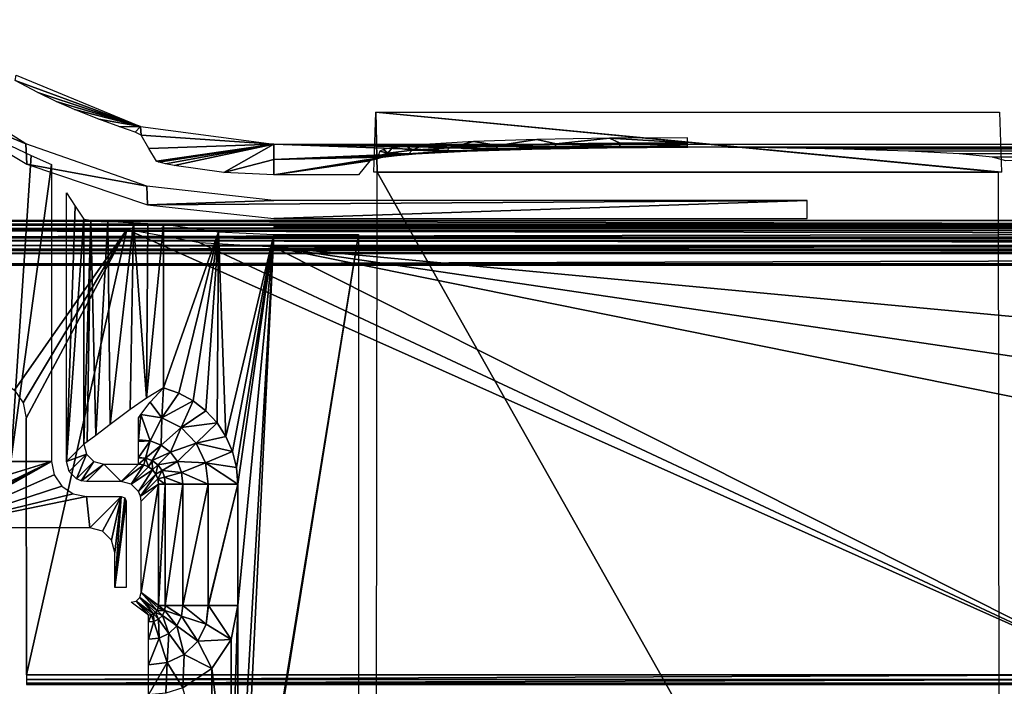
# Model space of a CAD drawing. Header units: millimetres. Extents: x -131 to 131, y -208 to 128.
# Tile 7 of 23: x -106 to -56, y -149 to -116. Entities that reach past the tile are written whole.
import ezdxf

# ---------------------------------------------------------------- set-up
doc = ezdxf.new("R2010")
doc.units = ezdxf.units.MM
doc.header["$LTSCALE"] = 127.314815
for name, color, linetype in [('1', 7, 'CONTINUOUS'), ('12', 7, 'CONTINUOUS'), ('121', 7, 'CONTINUOUS'), ('142', 7, 'CONTINUOUS'), ('144', 7, 'CONTINUOUS'), ('145', 7, 'CONTINUOUS'), ('146', 7, 'CONTINUOUS'), ('166', 7, 'CONTINUOUS'), ('167', 7, 'CONTINUOUS'), ('18', 7, 'CONTINUOUS'), ('181', 7, 'CONTINUOUS'), ('194', 7, 'CONTINUOUS'), ('20', 7, 'CONTINUOUS'), ('21', 7, 'CONTINUOUS'), ('28', 7, 'CONTINUOUS'), ('29', 7, 'CONTINUOUS'), ('34', 7, 'CONTINUOUS'), ('6', 7, 'CONTINUOUS'), ('76', 7, 'CONTINUOUS'), ('77', 7, 'CONTINUOUS'), ('78', 7, 'CONTINUOUS'), ('84', 7, 'CONTINUOUS'), ('85', 7, 'CONTINUOUS'), ('86', 7, 'CONTINUOUS'), ('87', 7, 'CONTINUOUS')]:
    doc.layers.add(name, color=color, linetype=linetype)

msp = doc.modelspace()

# ---------------------------------------------------------------- linework, layer by layer
at = {"layer": '1', "color": 8, "linetype": 'Continuous', "true_color": 0x787878}
for points in [[(126, 126), (-126, -126.039), (126, -126.039), (126, 126)], [(-126, 126), (-126, -126.039), (126, 126), (-126, 126)], [(-126, -126.039), (-123.948, -126.093), (126, -126.039), (-126, -126.039)], [(126, -126.039), (-123.948, -126.093), (123.948, -126.093), (126, -126.039)], [(-123.948, -126.093), (-123.199, -126.259), (123.948, -126.093), (-123.948, -126.093)], [(123.948, -126.093), (-123.199, -126.259), (123.199, -126.259), (123.948, -126.093)], [(-123.199, -126.259), (-122.567, -126.696), (123.199, -126.259), (-123.199, -126.259)], [(123.199, -126.259), (-122.567, -126.696), (122.567, -126.696), (123.199, -126.259)], [(-122.567, -126.696), (-122.147, -127.339), (122.567, -126.696), (-122.567, -126.696)], [(122.567, -126.696), (-122.147, -127.339), (122.147, -127.339), (122.567, -126.696)], [(-122.147, -127.339), (-122, -128.092), (122.147, -127.339), (-122.147, -127.339)], [(122.147, -127.339), (-122, -128.092), (122, -128.092), (122.147, -127.339)], [(122, -178.822), (122, -128.092), (-122, -178.822), (122, -178.822)], [(122, -128.092), (-122, -128.092), (-122, -178.822), (122, -128.092)]]:
    msp.add_3dface(points, dxfattribs=at)
at = {"layer": '12', "color": 8, "linetype": 'Continuous', "true_color": 0x787878}
for points in [[(-106.026, -137.975, -31.5), (-106.026, -122.094, -31.5), (-105.009, -122.586, -31.5), (-106.026, -137.975, -31.5)], [(-103.974, -123.039, -31.5), (-106.026, -137.975, -31.5), (-105.009, -122.586, -31.5), (-103.974, -123.039, -31.5)], [(-103.974, -137.975, -31.5), (-106.026, -137.975, -31.5), (-103.974, -123.039, -31.5), (-103.974, -137.975, -31.5)], [(-103.841, -138.644, -31.5), (-109.899, -141.303, -31.5), (-103.974, -137.975, -31.5), (-103.841, -138.644, -31.5)], [(-109.899, -141.303, -31.5), (-107.106, -139.591, -31.5), (-103.974, -137.975, -31.5), (-109.899, -141.303, -31.5)], [(-107.106, -139.591, -31.5), (-106.539, -139.213, -31.5), (-103.974, -137.975, -31.5), (-107.106, -139.591, -31.5)], [(-106.539, -139.213, -31.5), (-106.16, -138.647, -31.5), (-103.974, -137.975, -31.5), (-106.539, -139.213, -31.5)], [(-106.16, -138.647, -31.5), (-106.026, -137.975, -31.5), (-103.974, -137.975, -31.5), (-106.16, -138.647, -31.5)], [(-103.463, -139.211, -31.5), (-109.899, -141.303, -31.5), (-103.841, -138.644, -31.5), (-103.463, -139.211, -31.5)], [(-102.897, -139.59, -31.5), (-109.899, -141.303, -31.5), (-103.463, -139.211, -31.5), (-102.897, -139.59, -31.5)], [(-102.225, -139.724, -31.5), (-109.899, -141.303, -31.5), (-102.897, -139.59, -31.5), (-102.225, -139.724, -31.5)], [(-102.053, -141.303, -31.5), (-109.899, -141.303, -31.5), (-102.225, -139.724, -31.5), (-102.053, -141.303, -31.5)], [(-100.474, -139.724, -31.5), (-102.053, -141.303, -31.5), (-102.225, -139.724, -31.5), (-100.474, -139.724, -31.5)], [(-101.425, -141.473, -31.5), (-102.053, -141.303, -31.5), (-100.474, -139.724, -31.5), (-101.425, -141.473, -31.5)], [(-100.97, -141.93, -31.5), (-101.425, -141.473, -31.5), (-100.474, -139.724, -31.5), (-100.97, -141.93, -31.5)], [(-100.803, -142.553, -31.5), (-100.97, -141.93, -31.5), (-100.474, -139.724, -31.5), (-100.803, -142.553, -31.5)], [(-100.298, -139.797, -31.5), (-100.803, -144.303, -31.5), (-100.474, -139.724, -31.5), (-100.298, -139.797, -31.5)], [(-100.803, -144.303, -31.5), (-100.803, -142.553, -31.5), (-100.474, -139.724, -31.5), (-100.803, -144.303, -31.5)], [(-100.224, -139.974, -31.5), (-100.803, -144.303, -31.5), (-100.298, -139.797, -31.5), (-100.224, -139.974, -31.5)], [(-100.224, -144.303, -31.5), (-100.803, -144.303, -31.5), (-100.224, -139.974, -31.5), (-100.224, -144.303, -31.5)]]:
    msp.add_3dface(points, dxfattribs=at)
at = {"layer": '121', "color": 8, "linetype": 'Continuous', "true_color": 0x787878}
for points in [[(-75.929, -121.715, -35.478), (-79.592, -121.782, -33.999), (-78.618, -122.007, -34.585), (-75.929, -121.715, -35.478)], [(-75.395, -121.958, -35.686), (-75.929, -121.715, -35.478), (-78.618, -122.007, -34.585), (-75.395, -121.958, -35.686)], [(-72.009, -121.692, -35.982), (-75.929, -121.715, -35.478), (-72.009, -121.941, -36.059), (-72.009, -121.692, -35.982)], [(-72.009, -121.941, -36.059), (-75.929, -121.715, -35.478), (-75.395, -121.958, -35.686), (-72.009, -121.941, -36.059)], [(-86.841, -122.19, -24.943), (-87.287, -122.277, -23.012), (-87.066, -122.463, -24.423), (-86.841, -122.19, -24.943)], [(-85.852, -122.321, -27.604), (-86.841, -122.19, -24.943), (-87.066, -122.463, -24.423), (-85.852, -122.321, -27.604)], [(-86.152, -122.106, -26.8), (-86.841, -122.19, -24.943), (-85.852, -122.321, -27.604), (-86.152, -122.106, -26.8)], [(-85.232, -122.027, -28.554), (-86.152, -122.106, -26.8), (-85.852, -122.321, -27.604), (-85.232, -122.027, -28.554)], [(-83.975, -122.193, -30.445), (-85.232, -122.027, -28.554), (-85.852, -122.321, -27.604), (-83.975, -122.193, -30.445)], [(-83.975, -122.193, -30.445), (-85.852, -122.321, -27.604), (-84.119, -122.37, -30.572), (-83.975, -122.193, -30.445)], [(-82.762, -121.888, -31.64), (-85.232, -122.027, -28.554), (-83.975, -122.193, -30.445), (-82.762, -121.888, -31.64)], [(-81.638, -122.264, -32.964), (-83.975, -122.193, -30.445), (-84.119, -122.37, -30.572), (-81.638, -122.264, -32.964)], [(-81.525, -122.087, -32.81), (-82.762, -121.888, -31.64), (-83.975, -122.193, -30.445), (-81.525, -122.087, -32.81)], [(-81.525, -122.087, -32.81), (-83.975, -122.193, -30.445), (-81.638, -122.264, -32.964), (-81.525, -122.087, -32.81)], [(-79.592, -121.782, -33.999), (-82.762, -121.888, -31.64), (-81.525, -122.087, -32.81), (-79.592, -121.782, -33.999)], [(-78.697, -122.184, -34.76), (-81.525, -122.087, -32.81), (-81.638, -122.264, -32.964), (-78.697, -122.184, -34.76)], [(-79.837, -122.264, -34.456), (-78.697, -122.184, -34.76), (-81.638, -122.264, -32.964), (-79.837, -122.264, -34.456)], [(-78.618, -122.007, -34.585), (-79.592, -121.782, -33.999), (-81.525, -122.087, -32.81), (-78.618, -122.007, -34.585)], [(-78.618, -122.007, -34.585), (-81.525, -122.087, -32.81), (-78.697, -122.184, -34.76), (-78.618, -122.007, -34.585)], [(-79.837, -122.264, -34.456), (-76.055, -122.197, -35.983), (-78.697, -122.184, -34.76), (-79.837, -122.264, -34.456)], [(-75.435, -122.135, -35.873), (-78.618, -122.007, -34.585), (-78.697, -122.184, -34.76), (-75.435, -122.135, -35.873)], [(-76.055, -122.197, -35.983), (-75.435, -122.135, -35.873), (-78.697, -122.184, -34.76), (-76.055, -122.197, -35.983)], [(-75.395, -121.958, -35.686), (-78.618, -122.007, -34.585), (-75.435, -122.135, -35.873), (-75.395, -121.958, -35.686)], [(-76.055, -122.197, -35.983), (-72.009, -122.174, -36.504), (-75.435, -122.135, -35.873), (-76.055, -122.197, -35.983)], [(-72.009, -122.118, -36.25), (-75.395, -121.958, -35.686), (-75.435, -122.135, -35.873), (-72.009, -122.118, -36.25)], [(-72.009, -122.174, -36.504), (-72.009, -122.118, -36.25), (-75.435, -122.135, -35.873), (-72.009, -122.174, -36.504)], [(-72.009, -121.941, -36.059), (-75.395, -121.958, -35.686), (-72.009, -122.118, -36.25), (-72.009, -121.941, -36.059)], [(-87.781, -122.759, -23.114), (-87.32, -122.672, -25.107), (-87.249, -122.64, -24.478), (-87.781, -122.759, -23.114)], [(-87.781, -122.759, -23.114), (-87.249, -122.64, -24.478), (-87.75, -122.791, -21.068), (-87.781, -122.759, -23.114)], [(-87.249, -122.64, -24.478), (-87.738, -122.784, -21.067), (-87.75, -122.791, -21.068), (-87.249, -122.64, -24.478)], [(-87.559, -122.614, -21.054), (-87.738, -122.784, -21.067), (-87.249, -122.64, -24.478), (-87.559, -122.614, -21.054)], [(-87.066, -122.463, -24.423), (-87.559, -122.614, -21.054), (-87.249, -122.64, -24.478), (-87.066, -122.463, -24.423)], [(-87.559, -122.614, -21.054), (-87.066, -122.463, -24.423), (-87.555, -122.608, -21.053), (-87.559, -122.614, -21.054)], [(-87.066, -122.463, -24.423), (-87.483, -122.366, -21.04), (-87.555, -122.608, -21.053), (-87.066, -122.463, -24.423)], [(-87.287, -122.277, -23.012), (-87.483, -122.366, -21.04), (-87.066, -122.463, -24.423), (-87.287, -122.277, -23.012)], [(-87.32, -122.672, -25.107), (-86.609, -122.588, -27.025), (-87.249, -122.64, -24.478), (-87.32, -122.672, -25.107)], [(-86.019, -122.497, -27.698), (-87.066, -122.463, -24.423), (-87.249, -122.64, -24.478), (-86.019, -122.497, -27.698)], [(-86.609, -122.588, -27.025), (-86.019, -122.497, -27.698), (-87.249, -122.64, -24.478), (-86.609, -122.588, -27.025)], [(-85.852, -122.321, -27.604), (-87.066, -122.463, -24.423), (-86.019, -122.497, -27.698), (-85.852, -122.321, -27.604)], [(-86.609, -122.588, -27.025), (-85.659, -122.509, -28.835), (-86.019, -122.497, -27.698), (-86.609, -122.588, -27.025)], [(-84.119, -122.37, -30.572), (-85.852, -122.321, -27.604), (-86.019, -122.497, -27.698), (-84.119, -122.37, -30.572)], [(-85.659, -122.509, -28.835), (-84.119, -122.37, -30.572), (-86.019, -122.497, -27.698), (-85.659, -122.509, -28.835)], [(-85.659, -122.509, -28.835), (-83.109, -122.37, -32.021), (-84.119, -122.37, -30.572), (-85.659, -122.509, -28.835)], [(-83.109, -122.37, -32.021), (-81.638, -122.264, -32.964), (-84.119, -122.37, -30.572), (-83.109, -122.37, -32.021)], [(-83.109, -122.37, -32.021), (-79.837, -122.264, -34.456), (-81.638, -122.264, -32.964), (-83.109, -122.37, -32.021)], [(-87.983, -122.848, -21.079), (-87.781, -122.759, -23.114), (-87.75, -122.791, -21.068), (-87.983, -122.848, -21.079)]]:
    msp.add_3dface(points, dxfattribs=at)
at = {"layer": '142', "color": 8, "linetype": 'Continuous', "true_color": 0x787878}
for points in [[(-126.86, -125.86, -55), (-126.86, 126, -55), (126.86, -125.86, -55), (-126.86, -125.86, -55)], [(126.86, -125.86, -55), (-126.86, 126, -55), (126.86, 126, -55), (126.86, -125.86, -55)], [(-126.725, -126.362, -55), (-126.86, -125.86, -55), (126.727, -126.36, -55), (-126.725, -126.362, -55)], [(126.727, -126.36, -55), (-126.86, -125.86, -55), (126.86, -125.86, -55), (126.727, -126.36, -55)], [(126.362, -126.725, -55), (-126.725, -126.362, -55), (126.727, -126.36, -55), (126.362, -126.725, -55)], [(-126.36, -126.727, -55), (-126.725, -126.362, -55), (126.362, -126.725, -55), (-126.36, -126.727, -55)], [(125.86, -126.86, -55), (-126.36, -126.727, -55), (126.362, -126.725, -55), (125.86, -126.86, -55)], [(-125.86, -126.86, -55), (-126.36, -126.727, -55), (125.86, -126.86, -55), (-125.86, -126.86, -55)]]:
    msp.add_3dface(points, dxfattribs=at)
at = {"layer": '144', "color": 8, "linetype": 'Continuous', "true_color": 0x787878}
for points in [[(-105.27, -121.995, -39.5), (-110.72, -118.571, -39.5), (-110.709, -119.739, -39.5), (-105.27, -121.995, -39.5)], [(-105.223, -123.029, -39.5), (-105.27, -121.995, -39.5), (-110.709, -119.739, -39.5), (-105.223, -123.029, -39.5)], [(-99.195, -124.121, -39.5), (-105.27, -121.995, -39.5), (-105.223, -123.029, -39.5), (-99.195, -124.121, -39.5)], [(-99.159, -125.067, -39.5), (-99.195, -124.121, -39.5), (-105.223, -123.029, -39.5), (-99.159, -125.067, -39.5)], [(-92.8, -124.841, -39.5), (-99.195, -124.121, -39.5), (-99.159, -125.067, -39.5), (-92.8, -124.841, -39.5)], [(-92.8, -125.757, -39.5), (-66, -124.841, -39.5), (-99.159, -125.067, -39.5), (-92.8, -125.757, -39.5)], [(-66, -124.841, -39.5), (-92.8, -124.841, -39.5), (-99.159, -125.067, -39.5), (-66, -124.841, -39.5)], [(-66, -125.757, -39.5), (-66, -124.841, -39.5), (-92.8, -125.757, -39.5), (-66, -125.757, -39.5)]]:
    msp.add_3dface(points, dxfattribs=at)
at = {"layer": '145', "color": 8, "linetype": 'Continuous', "true_color": 0x787878}
for points in [[(-120.433, -179.75, -45), (-120.5, -179.5, -45), (120.5, -128.018, -45), (-120.433, -179.75, -45)], [(-120.5, -179.5, -45), (-120.5, -128.018, -45), (120.5, -128.018, -45), (-120.5, -179.5, -45)], [(-120.25, -179.933, -45), (-120.433, -179.75, -45), (120.5, -128.018, -45), (-120.25, -179.933, -45)], [(-120, -180, -45), (-120.25, -179.933, -45), (120.5, -128.018, -45), (-120, -180, -45)], [(120, -180, -45), (-120, -180, -45), (120.5, -128.018, -45), (120, -180, -45)]]:
    msp.add_3dface(points, dxfattribs=at)
at = {"layer": '146', "color": 8, "linetype": 'Continuous', "true_color": 0x787878}
for points in [[(-117.251, -126.3, -43), (-105.835, -134.378, -43), (-100.202, -126.3, -43), (-117.251, -126.3, -43)], [(-105.835, -134.378, -43), (-105.403, -135.026, -43), (-100.202, -126.3, -43), (-105.835, -134.378, -43)], [(-105.403, -135.026, -43), (-105.251, -135.79, -43), (-100.202, -126.3, -43), (-105.403, -135.026, -43)], [(-100.202, -126.3, -43), (-105.251, -135.79, -43), (-105.238, -148.691, -43), (-100.202, -126.3, -43)], [(-50.079, -148.691, -43), (-100.202, -126.3, -43), (-105.238, -148.691, -43), (-50.079, -148.691, -43)], [(-96.528, -126.97, -43), (-100.202, -126.3, -43), (-50.079, -148.691, -43), (-96.528, -126.97, -43)], [(-92.8, -127.194, -43), (-96.528, -126.97, -43), (-50.079, -148.691, -43), (-92.8, -127.194, -43)], [(-51.867, -127.194, -43), (-92.8, -127.194, -43), (-53.006, -130.94, -43), (-51.867, -127.194, -43)], [(-53.006, -130.94, -43), (-92.8, -127.194, -43), (-53.773, -132.954, -43), (-53.006, -130.94, -43)], [(-53.773, -132.954, -43), (-92.8, -127.194, -43), (-53.761, -135.109, -43), (-53.773, -132.954, -43)], [(-53.761, -135.109, -43), (-92.8, -127.194, -43), (-50.079, -148.691, -43), (-53.761, -135.109, -43)], [(-105.251, -135.79, -43), (-105.251, -148.691, -43), (-105.245, -148.691, -43), (-105.251, -135.79, -43)], [(-105.238, -148.691, -43), (-105.251, -135.79, -43), (-105.245, -148.691, -43), (-105.238, -148.691, -43)]]:
    msp.add_3dface(points, dxfattribs=at)
at = {"layer": '166', "color": 8, "linetype": 'Continuous', "true_color": 0x787878}
for points in [[(-92.8, -126.194, -42.017), (-51.867, -126.194, -42.017), (-92.8, -126.157, -39.893), (-92.8, -126.194, -42.017)], [(-51.867, -126.194, -42.017), (-66, -126.157, -39.893), (-92.8, -126.157, -39.893), (-51.867, -126.194, -42.017)], [(-62.973, -126.148, -39.394), (-66, -126.157, -39.893), (-51.867, -126.194, -42.017), (-62.973, -126.148, -39.394)], [(-60.267, -126.123, -37.951), (-62.973, -126.148, -39.394), (-51.867, -126.194, -42.017), (-60.267, -126.123, -37.951)], [(-58.168, -126.084, -35.716), (-60.267, -126.123, -37.951), (-51.867, -126.194, -42.017), (-58.168, -126.084, -35.716)], [(-56.375, -126.05, -33.771), (-58.168, -126.084, -35.716), (-51.867, -126.194, -42.017), (-56.375, -126.05, -33.771)], [(-54.089, -126.027, -32.465), (-56.375, -126.05, -33.771), (-51.867, -126.194, -42.017), (-54.089, -126.027, -32.465)]]:
    msp.add_3dface(points, dxfattribs=at)
at = {"layer": '167', "color": 8, "linetype": 'Continuous', "true_color": 0x787878}
for points in [[(-125.86, -127.36, -54.509), (125.86, -127.36, -54.509), (-121.026, -127.5, -46.5), (-125.86, -127.36, -54.509)], [(-121.026, -127.5, -46.5), (125.86, -127.36, -54.509), (-120.78, -127.501, -46.435), (-121.026, -127.5, -46.5)], [(-120.78, -127.501, -46.435), (125.86, -127.36, -54.509), (-120.598, -127.504, -46.258), (-120.78, -127.501, -46.435)], [(-120.598, -127.504, -46.258), (125.86, -127.36, -54.509), (-120.527, -127.508, -46.013), (-120.598, -127.504, -46.258)], [(-120.527, -127.508, -46.013), (125.86, -127.36, -54.509), (-120.513, -127.518, -45.491), (-120.527, -127.508, -46.013)], [(-120.513, -127.518, -45.491), (125.86, -127.36, -54.509), (120.598, -127.504, -46.258), (-120.513, -127.518, -45.491)], [(120.527, -127.508, -46.013), (-120.513, -127.518, -45.491), (120.598, -127.504, -46.258), (120.527, -127.508, -46.013)], [(120.513, -127.518, -45.491), (-120.513, -127.518, -45.491), (120.527, -127.508, -46.013), (120.513, -127.518, -45.491)]]:
    msp.add_3dface(points, dxfattribs=at)
at = {"layer": '18', "color": 8, "linetype": 'Continuous', "true_color": 0x787878}
for points in [[(-87.671, -120.415, -4.081), (-87.613, -123.419, -3.976), (-87.78, -123.419, -3.976), (-87.671, -120.415, -4.081)], [(-56.329, -120.415, -4.081), (-56.22, -123.419, -3.976), (-87.671, -120.415, -4.081), (-56.329, -120.415, -4.081)], [(-56.22, -123.419, -3.976), (-56.387, -123.419, -3.976), (-87.671, -120.415, -4.081), (-56.22, -123.419, -3.976)], [(-56.387, -123.419, -3.976), (-87.613, -123.419, -3.976), (-87.671, -120.415, -4.081), (-56.387, -123.419, -3.976)], [(-87.681, -178.875, -2.039), (-87.613, -123.419, -3.976), (-56.319, -178.875, -2.039), (-87.681, -178.875, -2.039)], [(-56.319, -178.875, -2.039), (-87.613, -123.419, -3.976), (-56.387, -123.419, -3.976), (-56.319, -178.875, -2.039)]]:
    msp.add_3dface(points, dxfattribs=at)
at = {"layer": '181', "color": 8, "linetype": 'Continuous', "true_color": 0x787878}
for points in [[(-125.86, -127.108, -54.934), (-125.86, -126.86, -55), (125.86, -127.108, -54.934), (-125.86, -127.108, -54.934)], [(-125.86, -126.86, -55), (125.86, -126.86, -55), (125.86, -127.108, -54.934), (-125.86, -126.86, -55)], [(125.86, -127.29, -54.755), (-125.86, -127.108, -54.934), (125.86, -127.108, -54.934), (125.86, -127.29, -54.755)], [(-125.86, -127.29, -54.755), (-125.86, -127.108, -54.934), (125.86, -127.29, -54.755), (-125.86, -127.29, -54.755)], [(125.86, -127.36, -54.509), (-125.86, -127.29, -54.755), (125.86, -127.29, -54.755), (125.86, -127.36, -54.509)], [(125.86, -127.36, -54.509), (-125.86, -127.36, -54.509), (-125.86, -127.29, -54.755), (125.86, -127.36, -54.509)]]:
    msp.add_3dface(points, dxfattribs=at)
at = {"layer": '194', "color": 8, "linetype": 'Continuous', "true_color": 0x787878}
for points in [[(-50.079, -148.691, -43), (-105.238, -148.937, -42.935), (-50.079, -148.937, -42.935), (-50.079, -148.691, -43)], [(-50.079, -148.691, -43), (-105.238, -148.691, -43), (-105.238, -148.937, -42.935), (-50.079, -148.691, -43)], [(-105.238, -148.937, -42.935), (-105.238, -149.12, -42.758), (-50.079, -148.937, -42.935), (-105.238, -148.937, -42.935)], [(-50.079, -148.937, -42.935), (-105.238, -149.12, -42.758), (-50.079, -149.12, -42.758), (-50.079, -148.937, -42.935)], [(-105.238, -149.12, -42.758), (-105.238, -149.191, -42.513), (-50.079, -149.12, -42.758), (-105.238, -149.12, -42.758)], [(-50.079, -149.12, -42.758), (-105.238, -149.191, -42.513), (-50.079, -149.191, -42.513), (-50.079, -149.12, -42.758)]]:
    msp.add_3dface(points, dxfattribs=at)
at = {"layer": '20', "color": 8, "linetype": 'Continuous', "true_color": 0x787878}
for points in [[(-105.755, -118.539, -40.261), (-99.506, -121.128, -40.261), (-105.809, -118.816, -34.147), (-105.755, -118.539, -40.261)], [(-105.809, -118.816, -34.147), (-99.506, -121.128, -40.261), (-104.667, -119.422, -34.369), (-105.809, -118.816, -34.147)], [(-104.667, -119.422, -34.369), (-99.506, -121.128, -40.261), (-103.754, -119.864, -34.369), (-104.667, -119.422, -34.369)], [(-103.754, -119.864, -34.369), (-99.506, -121.128, -40.261), (-102.826, -120.271, -34.369), (-103.754, -119.864, -34.369)], [(-102.826, -120.271, -34.369), (-99.506, -121.128, -40.261), (-101.605, -120.754, -34.113), (-102.826, -120.271, -34.369)], [(-101.605, -120.754, -34.113), (-99.506, -121.128, -40.261), (-100.543, -121.141, -33.373), (-101.605, -120.754, -34.113)], [(-100.543, -121.141, -33.373), (-99.506, -121.128, -40.261), (-99.781, -121.417, -32.207), (-100.543, -121.141, -33.373)], [(-99.781, -121.417, -32.207), (-99.506, -121.128, -40.261), (-99.467, -121.567, -30.75), (-99.781, -121.417, -32.207)], [(-99.506, -121.128, -40.261), (-92.8, -122.01, -40.261), (-99.467, -121.567, -30.75), (-99.506, -121.128, -40.261)], [(-99.467, -121.567, -30.75), (-92.8, -122.01, -40.261), (-99.088, -122.226, -18.229), (-99.467, -121.567, -30.75)], [(-99.088, -122.226, -18.229), (-92.8, -122.01, -40.261), (-98.71, -122.869, -5.834), (-99.088, -122.226, -18.229)], [(-98.71, -122.869, -5.834), (-92.8, -122.01, -40.261), (-98.58, -122.919, -5.35), (-98.71, -122.869, -5.834)], [(-98.58, -122.919, -5.35), (-92.8, -122.01, -40.261), (-98.254, -123.003, -4.999), (-98.58, -122.919, -5.35)], [(-98.254, -123.003, -4.999), (-92.8, -122.01, -40.261), (-97.81, -123.095, -4.869), (-98.254, -123.003, -4.999)], [(-97.81, -123.095, -4.869), (-92.8, -122.01, -40.261), (-95.316, -123.44, -4.869), (-97.81, -123.095, -4.869)], [(-95.316, -123.44, -4.869), (-92.8, -122.01, -40.261), (-92.8, -122.779, -22.654), (-95.316, -123.44, -4.869)], [(-92.8, -123.556, -4.869), (-95.316, -123.44, -4.869), (-92.8, -122.779, -22.654), (-92.8, -123.556, -4.869)]]:
    msp.add_3dface(points, dxfattribs=at)
at = {"layer": '21', "color": 8, "linetype": 'Continuous', "true_color": 0x787878}
for points in [[(-92.8, -122.01, -40.261), (92.8, -122.01, -40.261), (-72.009, -122.174, -36.504), (-92.8, -122.01, -40.261)], [(-76.055, -122.197, -35.983), (-92.8, -122.01, -40.261), (-72.009, -122.174, -36.504), (-76.055, -122.197, -35.983)], [(-79.837, -122.264, -34.456), (-92.8, -122.01, -40.261), (-76.055, -122.197, -35.983), (-79.837, -122.264, -34.456)], [(-83.109, -122.37, -32.021), (-92.8, -122.01, -40.261), (-79.837, -122.264, -34.456), (-83.109, -122.37, -32.021)], [(-92.8, -122.779, -22.654), (-92.8, -122.01, -40.261), (-83.109, -122.37, -32.021), (-92.8, -122.779, -22.654)], [(-72.009, -122.174, -36.504), (92.8, -122.01, -40.261), (-71.991, -122.174, -36.504), (-72.009, -122.174, -36.504)], [(-71.991, -122.174, -36.504), (92.8, -122.01, -40.261), (-67.946, -122.197, -35.984), (-71.991, -122.174, -36.504)], [(-67.946, -122.197, -35.984), (92.8, -122.01, -40.261), (-64.165, -122.264, -34.457), (-67.946, -122.197, -35.984)], [(-64.165, -122.264, -34.457), (92.8, -122.01, -40.261), (-60.892, -122.37, -32.022), (-64.165, -122.264, -34.457)], [(-60.892, -122.37, -32.022), (92.8, -122.01, -40.261), (-58.341, -122.509, -28.837), (-60.892, -122.37, -32.022)], [(-58.341, -122.509, -28.837), (92.8, -122.01, -40.261), (-35.517, -122.439, -30.435), (-58.341, -122.509, -28.837)], [(-85.659, -122.509, -28.835), (-92.8, -122.779, -22.654), (-83.109, -122.37, -32.021), (-85.659, -122.509, -28.835)], [(-86.609, -122.588, -27.025), (-92.8, -122.779, -22.654), (-85.659, -122.509, -28.835), (-86.609, -122.588, -27.025)], [(-87.32, -122.672, -25.107), (-92.8, -122.779, -22.654), (-86.609, -122.588, -27.025), (-87.32, -122.672, -25.107)], [(-92.8, -123.556, -4.869), (-92.8, -122.779, -22.654), (-87.32, -122.672, -25.107), (-92.8, -123.556, -4.869)], [(-87.781, -122.759, -23.114), (-92.8, -123.556, -4.869), (-87.32, -122.672, -25.107), (-87.781, -122.759, -23.114)], [(-36.266, -122.446, -30.289), (-58.341, -122.509, -28.837), (-35.517, -122.439, -30.435), (-36.266, -122.446, -30.289)], [(-56.68, -122.672, -25.108), (-58.341, -122.509, -28.837), (-36.266, -122.446, -30.289), (-56.68, -122.672, -25.108)], [(-56.017, -122.848, -21.079), (-56.68, -122.672, -25.108), (-36.266, -122.446, -30.289), (-56.017, -122.848, -21.079)], [(-87.983, -122.848, -21.079), (-92.8, -123.556, -4.869), (-87.781, -122.759, -23.114), (-87.983, -122.848, -21.079)], [(-88.549, -123.556, -4.869), (-92.8, -123.556, -4.869), (-87.983, -122.848, -21.079), (-88.549, -123.556, -4.869)]]:
    msp.add_3dface(points, dxfattribs=at)
at = {"layer": '28', "color": 8, "linetype": 'Continuous', "true_color": 0x787878}
for points in [[(-102.225, -138.975, -30.776), (-101.355, -138.105, -5.86), (-100.474, -138.975, -30.776), (-102.225, -138.975, -30.776)], [(-100.474, -138.975, -30.776), (-101.355, -138.105, -5.86), (-99.604, -138.105, -5.86), (-100.474, -138.975, -30.776)]]:
    msp.add_3dface(points, dxfattribs=at)
at = {"layer": '29', "color": 8, "linetype": 'Continuous', "true_color": 0x787878}
for points in [[(-99.475, -139.974, -30.776), (-98.605, -139.104, -5.86), (-99.475, -144.553, -30.776), (-99.475, -139.974, -30.776)], [(-99.475, -144.553, -30.776), (-98.605, -139.104, -5.86), (-99.475, -144.553, -30.774), (-99.475, -144.553, -30.776)], [(-99.475, -144.553, -30.774), (-98.605, -139.104, -5.86), (-98.605, -145.206, -5.86), (-99.475, -144.553, -30.774)]]:
    msp.add_3dface(points, dxfattribs=at)
at = {"layer": '34', "color": 8, "linetype": 'Continuous', "true_color": 0x787878}
for points in [[(-103.225, -137.975, -30.776), (-103.225, -124.467, -30.776), (-102.787, -125.14, -18.255), (-103.225, -137.975, -30.776)], [(-102.355, -125.795, -5.86), (-103.225, -137.975, -30.776), (-102.787, -125.14, -18.255), (-102.355, -125.795, -5.86)], [(-102.355, -137.105, -5.86), (-103.225, -137.975, -30.776), (-102.355, -125.795, -5.86), (-102.355, -137.105, -5.86)]]:
    msp.add_3dface(points, dxfattribs=at)
at = {"layer": '6', "color": 8, "linetype": 'Continuous', "true_color": 0x787878}
for points in [[(-98.357, -126.041, -2), (-95.59, -126.425, -2), (-98.357, -134.265, -2), (-98.357, -126.041, -2)], [(-98.357, -134.265, -2), (-95.59, -126.425, -2), (-97.582, -134.534, -2), (-98.357, -134.265, -2)], [(-97.582, -134.534, -2), (-95.59, -126.425, -2), (-96.861, -134.927, -2), (-97.582, -134.534, -2)], [(-96.861, -134.927, -2), (-95.59, -126.425, -2), (-96.215, -135.432, -2), (-96.861, -134.927, -2)], [(-96.215, -135.432, -2), (-95.59, -126.425, -2), (-95.659, -136.036, -2), (-96.215, -135.432, -2)], [(-95.659, -136.036, -2), (-95.59, -126.425, -2), (-95.21, -136.723, -2), (-95.659, -136.036, -2)], [(-95.59, -126.425, -2), (-92.8, -126.553, -2), (-95.21, -136.723, -2), (-95.59, -126.425, -2)], [(-95.21, -136.723, -2), (-92.8, -126.553, -2), (-94.88, -137.474, -2), (-95.21, -136.723, -2)], [(-94.88, -137.474, -2), (-92.8, -126.553, -2), (-94.677, -138.27, -2), (-94.88, -137.474, -2)], [(-94.677, -138.27, -2), (-92.8, -126.553, -2), (-94.607, -139.104, -2), (-94.677, -138.27, -2)], [(-94.675, -164.718, -2), (-88.551, -126.553, -2), (-88.551, -155.118, -2), (-94.675, -164.718, -2)], [(-94.607, -163.896, -2), (-88.551, -126.553, -2), (-94.675, -164.718, -2), (-94.607, -163.896, -2)], [(-92.8, -126.553, -2), (-88.551, -126.553, -2), (-94.607, -163.896, -2), (-92.8, -126.553, -2)], [(-94.607, -157.794, -2), (-92.8, -126.553, -2), (-94.607, -163.896, -2), (-94.607, -157.794, -2)], [(-94.607, -145.206, -2), (-92.8, -126.553, -2), (-94.607, -157.794, -2), (-94.607, -145.206, -2)], [(-94.607, -139.104, -2), (-92.8, -126.553, -2), (-94.607, -145.206, -2), (-94.607, -139.104, -2)], [(-94.949, -146.926, -2), (-94.607, -145.206, -2), (-94.95, -156.072, -2), (-94.949, -146.926, -2)], [(-94.95, -156.072, -2), (-94.607, -145.206, -2), (-94.607, -157.794, -2), (-94.95, -156.072, -2)], [(-95.923, -148.385, -2), (-94.949, -146.926, -2), (-94.95, -156.072, -2), (-95.923, -148.385, -2)], [(-97.382, -149.36, -2), (-95.923, -148.385, -2), (-95.925, -154.614, -2), (-97.382, -149.36, -2)], [(-95.925, -154.614, -2), (-95.923, -148.385, -2), (-94.95, -156.072, -2), (-95.925, -154.614, -2)]]:
    msp.add_3dface(points, dxfattribs=at)
at = {"layer": '76', "color": 8, "linetype": 'Continuous', "true_color": 0x787878}
for points in [[(-99.974, -145.053, -30.77), (-99.725, -144.986, -30.777), (-99.106, -145.704, -5.895), (-99.974, -145.053, -30.77)], [(-99.725, -144.986, -30.777), (-99.542, -144.803, -30.778), (-98.854, -145.639, -5.84), (-99.725, -144.986, -30.777)], [(-98.975, -145.688, -5.863), (-99.725, -144.986, -30.777), (-98.854, -145.639, -5.84), (-98.975, -145.688, -5.863)], [(-99.106, -145.704, -5.895), (-99.725, -144.986, -30.777), (-98.975, -145.688, -5.863), (-99.106, -145.704, -5.895)], [(-99.542, -144.803, -30.778), (-99.475, -144.553, -30.774), (-98.67, -145.456, -5.827), (-99.542, -144.803, -30.778)], [(-98.75, -145.56, -5.827), (-99.542, -144.803, -30.778), (-98.67, -145.456, -5.827), (-98.75, -145.56, -5.827)], [(-98.854, -145.639, -5.84), (-99.542, -144.803, -30.778), (-98.75, -145.56, -5.827), (-98.854, -145.639, -5.84)], [(-99.475, -144.553, -30.774), (-98.605, -145.206, -5.86), (-98.621, -145.335, -5.838), (-99.475, -144.553, -30.774)], [(-98.67, -145.456, -5.827), (-99.475, -144.553, -30.774), (-98.621, -145.335, -5.838), (-98.67, -145.456, -5.827)]]:
    msp.add_3dface(points, dxfattribs=at)
at = {"layer": '77', "color": 8, "linetype": 'Continuous', "true_color": 0x787878}
for points in [[(-103.225, -137.975, -30.776), (-102.355, -137.105, -5.86), (-102.22, -137.605, -5.848), (-103.225, -137.975, -30.776)], [(-103.225, -137.975, -30.776), (-102.22, -137.605, -5.848), (-103.091, -138.475, -30.786), (-103.225, -137.975, -30.776)], [(-103.091, -138.475, -30.786), (-102.22, -137.605, -5.848), (-102.727, -138.841, -30.786), (-103.091, -138.475, -30.786)], [(-102.22, -137.605, -5.848), (-101.855, -137.97, -5.848), (-102.727, -138.841, -30.786), (-102.22, -137.605, -5.848)], [(-102.727, -138.841, -30.786), (-101.855, -137.97, -5.848), (-102.486, -138.94, -30.782), (-102.727, -138.841, -30.786)], [(-101.855, -137.97, -5.848), (-101.355, -138.105, -5.86), (-102.486, -138.94, -30.782), (-101.855, -137.97, -5.848)], [(-101.355, -138.105, -5.86), (-102.225, -138.975, -30.776), (-102.486, -138.94, -30.782), (-101.355, -138.105, -5.86)]]:
    msp.add_3dface(points, dxfattribs=at)
at = {"layer": '78', "color": 8, "linetype": 'Continuous', "true_color": 0x787878}
for points in [[(-100.474, -138.975, -30.776), (-99.604, -138.105, -5.86), (-99.344, -138.138, -5.829), (-100.474, -138.975, -30.776)], [(-99.976, -139.108, -30.786), (-100.474, -138.975, -30.776), (-99.344, -138.138, -5.829), (-99.976, -139.108, -30.786)], [(-99.103, -138.236, -5.809), (-99.976, -139.108, -30.786), (-99.344, -138.138, -5.829), (-99.103, -138.236, -5.809)], [(-98.896, -138.394, -5.803), (-99.976, -139.108, -30.786), (-99.103, -138.236, -5.809), (-98.896, -138.394, -5.803)], [(-99.61, -139.472, -30.786), (-99.976, -139.108, -30.786), (-98.896, -138.394, -5.803), (-99.61, -139.472, -30.786)], [(-98.738, -138.601, -5.809), (-99.61, -139.472, -30.786), (-98.896, -138.394, -5.803), (-98.738, -138.601, -5.809)], [(-99.51, -139.712, -30.782), (-99.61, -139.472, -30.786), (-98.738, -138.601, -5.809), (-99.51, -139.712, -30.782)], [(-98.638, -138.842, -5.829), (-99.51, -139.712, -30.782), (-98.738, -138.601, -5.809), (-98.638, -138.842, -5.829)], [(-98.605, -139.104, -5.86), (-99.51, -139.712, -30.782), (-98.638, -138.842, -5.829), (-98.605, -139.104, -5.86)], [(-98.605, -139.104, -5.86), (-99.475, -139.974, -30.776), (-99.51, -139.712, -30.782), (-98.605, -139.104, -5.86)]]:
    msp.add_3dface(points, dxfattribs=at)
at = {"layer": '84', "color": 8, "linetype": 'Continuous', "true_color": 0x787878}
for points in [[(-102.355, -137.105, -5.86), (-102.355, -125.795, -5.86), (-102.012, -125.831, -4.376), (-102.355, -137.105, -5.86)], [(-102.19, -136.982, -4.857), (-102.355, -137.105, -5.86), (-102.012, -125.831, -4.376), (-102.19, -136.982, -4.857)], [(-101.76, -136.659, -3.897), (-102.19, -136.982, -4.857), (-102.012, -125.831, -4.376), (-101.76, -136.659, -3.897)], [(-101.141, -125.891, -3.128), (-101.76, -136.659, -3.897), (-102.012, -125.831, -4.376), (-101.141, -125.891, -3.128)], [(-101.039, -136.118, -3.032), (-101.76, -136.659, -3.897), (-101.141, -125.891, -3.128), (-101.039, -136.118, -3.032)], [(-99.866, -125.966, -2.296), (-101.039, -136.118, -3.032), (-101.141, -125.891, -3.128), (-99.866, -125.966, -2.296)], [(-100.02, -135.354, -2.362), (-101.039, -136.118, -3.032), (-99.866, -125.966, -2.296), (-100.02, -135.354, -2.362)], [(-99.203, -134.785, -2.09), (-100.02, -135.354, -2.362), (-99.866, -125.966, -2.296), (-99.203, -134.785, -2.09)], [(-99.133, -126.004, -2.076), (-99.203, -134.785, -2.09), (-99.866, -125.966, -2.296), (-99.133, -126.004, -2.076)], [(-98.357, -126.041, -2), (-99.203, -134.785, -2.09), (-99.133, -126.004, -2.076), (-98.357, -126.041, -2)], [(-98.357, -126.041, -2), (-98.357, -134.265, -2), (-99.203, -134.785, -2.09), (-98.357, -126.041, -2)]]:
    msp.add_3dface(points, dxfattribs=at)
at = {"layer": '85', "color": 8, "linetype": 'Continuous', "true_color": 0x787878}
for points in [[(-99.021, -134.994, -2.09), (-98.357, -134.265, -2), (-98.432, -135.77, -2.277), (-99.021, -134.994, -2.09)], [(-98.357, -134.265, -2), (-97.582, -134.534, -2), (-98.432, -135.77, -2.277), (-98.357, -134.265, -2)], [(-97.582, -134.534, -2), (-96.861, -134.927, -2), (-98.432, -135.77, -2.277), (-97.582, -134.534, -2)], [(-99.49, -135.603, -2.29), (-99.021, -134.994, -2.09), (-98.432, -135.77, -2.277), (-99.49, -135.603, -2.29)], [(-98.432, -135.77, -2.277), (-96.861, -134.927, -2), (-97.466, -136.269, -2.271), (-98.432, -135.77, -2.277)], [(-96.861, -134.927, -2), (-96.215, -135.432, -2), (-97.466, -136.269, -2.271), (-96.861, -134.927, -2)], [(-99.604, -136.887, -3.124), (-99.49, -135.603, -2.29), (-99.024, -136.941, -3.102), (-99.604, -136.887, -3.124)], [(-99.604, -135.77, -2.362), (-99.49, -135.603, -2.29), (-99.604, -136.887, -3.124), (-99.604, -135.77, -2.362)], [(-99.49, -135.603, -2.29), (-98.432, -135.77, -2.277), (-99.024, -136.941, -3.102), (-99.49, -135.603, -2.29)], [(-96.215, -135.432, -2), (-95.659, -136.036, -2), (-97.466, -136.269, -2.271), (-96.215, -135.432, -2)], [(-99.024, -136.941, -3.102), (-98.432, -135.77, -2.277), (-98.476, -137.152, -3.088), (-99.024, -136.941, -3.102)], [(-98.432, -135.77, -2.277), (-97.466, -136.269, -2.271), (-98.476, -137.152, -3.088), (-98.432, -135.77, -2.277)], [(-97.466, -136.269, -2.271), (-95.659, -136.036, -2), (-96.707, -137.052, -2.271), (-97.466, -136.269, -2.271)], [(-95.659, -136.036, -2), (-95.21, -136.723, -2), (-96.707, -137.052, -2.271), (-95.659, -136.036, -2)], [(-98.476, -137.152, -3.088), (-97.466, -136.269, -2.271), (-98.006, -137.506, -3.084), (-98.476, -137.152, -3.088)], [(-97.466, -136.269, -2.271), (-96.707, -137.052, -2.271), (-98.006, -137.506, -3.084), (-97.466, -136.269, -2.271)], [(-99.604, -136.887, -3.124), (-99.024, -136.941, -3.102), (-99.604, -136.97, -3.207), (-99.604, -136.887, -3.124)], [(-99.024, -136.941, -3.102), (-99.604, -137.763, -4.376), (-99.604, -136.97, -3.207), (-99.024, -136.941, -3.102)], [(-99.253, -137.796, -4.347), (-99.604, -137.763, -4.376), (-99.024, -136.941, -3.102), (-99.253, -137.796, -4.347)], [(-99.253, -137.796, -4.347), (-99.024, -136.941, -3.102), (-98.476, -137.152, -3.088), (-99.253, -137.796, -4.347)], [(-98.006, -137.506, -3.084), (-96.707, -137.052, -2.271), (-97.652, -137.976, -3.088), (-98.006, -137.506, -3.084)], [(-96.707, -137.052, -2.271), (-96.239, -138.032, -2.278), (-97.652, -137.976, -3.088), (-96.707, -137.052, -2.271)], [(-95.21, -136.723, -2), (-94.88, -137.474, -2), (-96.707, -137.052, -2.271), (-95.21, -136.723, -2)], [(-96.707, -137.052, -2.271), (-94.88, -137.474, -2), (-96.239, -138.032, -2.278), (-96.707, -137.052, -2.271)], [(-98.922, -137.924, -4.329), (-99.253, -137.796, -4.347), (-98.476, -137.152, -3.088), (-98.922, -137.924, -4.329)], [(-98.922, -137.924, -4.329), (-98.476, -137.152, -3.088), (-98.006, -137.506, -3.084), (-98.922, -137.924, -4.329)], [(-98.638, -138.138, -4.323), (-98.922, -137.924, -4.329), (-98.006, -137.506, -3.084), (-98.638, -138.138, -4.323)], [(-98.638, -138.138, -4.323), (-98.006, -137.506, -3.084), (-97.652, -137.976, -3.088), (-98.638, -138.138, -4.323)], [(-94.88, -137.474, -2), (-94.677, -138.27, -2), (-96.239, -138.032, -2.278), (-94.88, -137.474, -2)], [(-99.604, -137.763, -4.376), (-99.253, -137.796, -4.347), (-99.604, -137.785, -4.428), (-99.604, -137.763, -4.376)], [(-99.253, -137.796, -4.347), (-99.604, -138.105, -5.86), (-99.604, -137.785, -4.428), (-99.253, -137.796, -4.347)], [(-99.344, -138.138, -5.829), (-99.604, -138.105, -5.86), (-99.253, -137.796, -4.347), (-99.344, -138.138, -5.829)], [(-99.103, -138.236, -5.809), (-99.344, -138.138, -5.829), (-99.253, -137.796, -4.347), (-99.103, -138.236, -5.809)], [(-98.922, -137.924, -4.329), (-99.103, -138.236, -5.809), (-99.253, -137.796, -4.347), (-98.922, -137.924, -4.329)], [(-98.896, -138.394, -5.803), (-99.103, -138.236, -5.809), (-98.922, -137.924, -4.329), (-98.896, -138.394, -5.803)], [(-98.638, -138.138, -4.323), (-98.896, -138.394, -5.803), (-98.922, -137.924, -4.329), (-98.638, -138.138, -4.323)], [(-98.424, -138.422, -4.329), (-98.638, -138.138, -4.323), (-97.652, -137.976, -3.088), (-98.424, -138.422, -4.329)], [(-98.424, -138.422, -4.329), (-97.652, -137.976, -3.088), (-97.441, -138.524, -3.102), (-98.424, -138.422, -4.329)], [(-97.652, -137.976, -3.088), (-96.239, -138.032, -2.278), (-97.441, -138.524, -3.102), (-97.652, -137.976, -3.088)], [(-96.239, -138.032, -2.278), (-96.106, -139.104, -2.291), (-97.441, -138.524, -3.102), (-96.239, -138.032, -2.278)], [(-96.239, -138.032, -2.278), (-94.607, -139.104, -2), (-96.106, -139.104, -2.291), (-96.239, -138.032, -2.278)], [(-94.677, -138.27, -2), (-94.607, -139.104, -2), (-96.239, -138.032, -2.278), (-94.677, -138.27, -2)], [(-98.738, -138.601, -5.809), (-98.896, -138.394, -5.803), (-98.638, -138.138, -4.323), (-98.738, -138.601, -5.809)], [(-98.424, -138.422, -4.329), (-98.738, -138.601, -5.809), (-98.638, -138.138, -4.323), (-98.424, -138.422, -4.329)], [(-98.638, -138.842, -5.829), (-98.738, -138.601, -5.809), (-98.424, -138.422, -4.329), (-98.638, -138.842, -5.829)], [(-98.296, -138.753, -4.347), (-98.638, -138.842, -5.829), (-98.424, -138.422, -4.329), (-98.296, -138.753, -4.347)], [(-98.296, -138.753, -4.347), (-98.424, -138.422, -4.329), (-97.441, -138.524, -3.102), (-98.296, -138.753, -4.347)], [(-97.387, -139.104, -3.124), (-98.296, -138.753, -4.347), (-97.441, -138.524, -3.102), (-97.387, -139.104, -3.124)], [(-96.106, -139.104, -2.291), (-97.387, -139.104, -3.124), (-97.441, -138.524, -3.102), (-96.106, -139.104, -2.291)], [(-98.263, -139.104, -4.376), (-98.638, -138.842, -5.829), (-98.296, -138.753, -4.347), (-98.263, -139.104, -4.376)], [(-98.605, -139.104, -5.86), (-98.638, -138.842, -5.829), (-98.263, -139.104, -4.376), (-98.605, -139.104, -5.86)], [(-98.263, -139.104, -4.376), (-98.296, -138.753, -4.347), (-97.387, -139.104, -3.124), (-98.263, -139.104, -4.376)]]:
    msp.add_3dface(points, dxfattribs=at)
at = {"layer": '86', "color": 8, "linetype": 'Continuous', "true_color": 0x787878}
for points in [[(-98.605, -145.206, -5.86), (-98.263, -139.104, -4.376), (-98.259, -145.206, -4.368), (-98.605, -145.206, -5.86)], [(-98.605, -145.206, -5.86), (-98.605, -139.104, -5.86), (-98.263, -139.104, -4.376), (-98.605, -145.206, -5.86)], [(-98.263, -139.104, -4.376), (-97.387, -139.104, -3.124), (-98.259, -145.206, -4.368), (-98.263, -139.104, -4.376)], [(-98.259, -145.206, -4.368), (-97.387, -139.104, -3.124), (-97.386, -145.206, -3.123), (-98.259, -145.206, -4.368)], [(-97.387, -139.104, -3.124), (-96.106, -139.104, -2.291), (-97.386, -145.206, -3.123), (-97.387, -139.104, -3.124)], [(-97.386, -145.206, -3.123), (-96.106, -139.104, -2.291), (-97.374, -145.206, -3.112), (-97.386, -145.206, -3.123)], [(-97.374, -145.206, -3.112), (-96.106, -139.104, -2.291), (-96.106, -145.206, -2.291), (-97.374, -145.206, -3.112)], [(-96.106, -145.206, -2.291), (-94.607, -139.104, -2), (-96.081, -145.206, -2.282), (-96.106, -145.206, -2.291)], [(-96.106, -139.104, -2.291), (-94.607, -139.104, -2), (-96.106, -145.206, -2.291), (-96.106, -139.104, -2.291)], [(-94.607, -139.104, -2), (-94.607, -145.206, -2), (-96.081, -145.206, -2.282), (-94.607, -139.104, -2)]]:
    msp.add_3dface(points, dxfattribs=at)
at = {"layer": '87', "color": 8, "linetype": 'Continuous', "true_color": 0x787878}
for points in [[(-98.75, -145.56, -5.827), (-98.67, -145.456, -5.827), (-98.409, -145.711, -4.336), (-98.75, -145.56, -5.827)], [(-98.67, -145.456, -5.827), (-98.621, -145.335, -5.838), (-98.29, -145.47, -4.345), (-98.67, -145.456, -5.827)], [(-98.67, -145.456, -5.827), (-98.29, -145.47, -4.345), (-98.409, -145.711, -4.336), (-98.67, -145.456, -5.827)], [(-98.621, -145.335, -5.838), (-98.605, -145.206, -5.86), (-98.29, -145.47, -4.345), (-98.621, -145.335, -5.838)], [(-98.605, -145.206, -5.86), (-98.259, -145.206, -4.368), (-98.29, -145.47, -4.345), (-98.605, -145.206, -5.86)], [(-98.29, -145.47, -4.345), (-97.684, -146.238, -3.088), (-98.409, -145.711, -4.336), (-98.29, -145.47, -4.345)], [(-98.259, -145.206, -4.368), (-97.441, -145.746, -3.094), (-98.29, -145.47, -4.345), (-98.259, -145.206, -4.368)], [(-97.441, -145.746, -3.094), (-97.684, -146.238, -3.088), (-98.29, -145.47, -4.345), (-97.441, -145.746, -3.094)], [(-98.259, -145.206, -4.368), (-97.386, -145.206, -3.123), (-97.441, -145.746, -3.094), (-98.259, -145.206, -4.368)], [(-97.374, -145.206, -3.112), (-96.207, -146.147, -2.272), (-97.441, -145.746, -3.094), (-97.374, -145.206, -3.112)], [(-97.386, -145.206, -3.123), (-97.374, -145.206, -3.112), (-97.441, -145.746, -3.094), (-97.386, -145.206, -3.123)], [(-97.374, -145.206, -3.112), (-96.106, -145.206, -2.291), (-96.207, -146.147, -2.272), (-97.374, -145.206, -3.112)], [(-96.081, -145.206, -2.282), (-94.949, -146.926, -2), (-96.207, -146.147, -2.272), (-96.081, -145.206, -2.282)], [(-96.106, -145.206, -2.291), (-96.081, -145.206, -2.282), (-96.207, -146.147, -2.272), (-96.106, -145.206, -2.291)], [(-94.607, -145.206, -2), (-94.949, -146.926, -2), (-96.081, -145.206, -2.282), (-94.607, -145.206, -2)], [(-98.975, -145.688, -5.863), (-98.843, -146.011, -4.365), (-99.106, -146.037, -4.4), (-98.975, -145.688, -5.863)], [(-99.106, -145.704, -5.895), (-98.975, -145.688, -5.863), (-99.106, -146.037, -4.4), (-99.106, -145.704, -5.895)], [(-98.975, -145.688, -5.863), (-98.854, -145.639, -5.84), (-98.843, -146.011, -4.365), (-98.975, -145.688, -5.863)], [(-98.854, -145.639, -5.84), (-98.75, -145.56, -5.827), (-98.601, -145.899, -4.343), (-98.854, -145.639, -5.84)], [(-98.854, -145.639, -5.84), (-98.601, -145.899, -4.343), (-98.843, -146.011, -4.365), (-98.854, -145.639, -5.84)], [(-98.601, -145.899, -4.343), (-98.569, -146.853, -3.109), (-98.843, -146.011, -4.365), (-98.601, -145.899, -4.343)], [(-98.75, -145.56, -5.827), (-98.409, -145.711, -4.336), (-98.601, -145.899, -4.343), (-98.75, -145.56, -5.827)], [(-98.409, -145.711, -4.336), (-98.076, -146.621, -3.093), (-98.601, -145.899, -4.343), (-98.409, -145.711, -4.336)], [(-98.076, -146.621, -3.093), (-98.569, -146.853, -3.109), (-98.601, -145.899, -4.343), (-98.076, -146.621, -3.093)], [(-97.684, -146.238, -3.088), (-98.076, -146.621, -3.093), (-98.409, -145.711, -4.336), (-97.684, -146.238, -3.088)], [(-97.441, -145.746, -3.094), (-96.632, -147.002, -2.269), (-97.684, -146.238, -3.088), (-97.441, -145.746, -3.094)], [(-96.207, -146.147, -2.272), (-96.632, -147.002, -2.269), (-97.441, -145.746, -3.094), (-96.207, -146.147, -2.272)], [(-98.569, -146.853, -3.109), (-99.106, -146.911, -3.136), (-98.843, -146.011, -4.365), (-98.569, -146.853, -3.109)], [(-98.843, -146.011, -4.365), (-99.106, -146.911, -3.136), (-99.106, -146.037, -4.4), (-98.843, -146.011, -4.365)], [(-97.684, -146.238, -3.088), (-97.313, -147.672, -2.272), (-98.076, -146.621, -3.093), (-97.684, -146.238, -3.088)], [(-96.632, -147.002, -2.269), (-97.313, -147.672, -2.272), (-97.684, -146.238, -3.088), (-96.632, -147.002, -2.269)], [(-96.207, -146.147, -2.272), (-94.949, -146.926, -2), (-96.632, -147.002, -2.269), (-96.207, -146.147, -2.272)], [(-98.17, -148.084, -2.28), (-99.106, -148.196, -2.295), (-98.569, -146.853, -3.109), (-98.17, -148.084, -2.28)], [(-98.569, -146.853, -3.109), (-99.106, -148.196, -2.295), (-99.106, -146.911, -3.136), (-98.569, -146.853, -3.109)], [(-98.076, -146.621, -3.093), (-98.17, -148.084, -2.28), (-98.569, -146.853, -3.109), (-98.076, -146.621, -3.093)], [(-97.313, -147.672, -2.272), (-98.17, -148.084, -2.28), (-98.076, -146.621, -3.093), (-97.313, -147.672, -2.272)], [(-94.949, -146.926, -2), (-95.923, -148.385, -2), (-96.632, -147.002, -2.269), (-94.949, -146.926, -2)], [(-96.632, -147.002, -2.269), (-95.923, -148.385, -2), (-97.313, -147.672, -2.272), (-96.632, -147.002, -2.269)], [(-97.313, -147.672, -2.272), (-97.382, -149.36, -2), (-98.17, -148.084, -2.28), (-97.313, -147.672, -2.272)], [(-95.923, -148.385, -2), (-97.382, -149.36, -2), (-97.313, -147.672, -2.272), (-95.923, -148.385, -2)], [(-98.17, -148.084, -2.28), (-99.106, -149.703, -2), (-99.106, -148.196, -2.295), (-98.17, -148.084, -2.28)], [(-98.227, -149.617, -2), (-99.106, -149.703, -2), (-98.17, -148.084, -2.28), (-98.227, -149.617, -2)], [(-97.382, -149.36, -2), (-98.227, -149.617, -2), (-98.17, -148.084, -2.28), (-97.382, -149.36, -2)]]:
    msp.add_3dface(points, dxfattribs=at)

doc.saveas('drawing.dxf')
